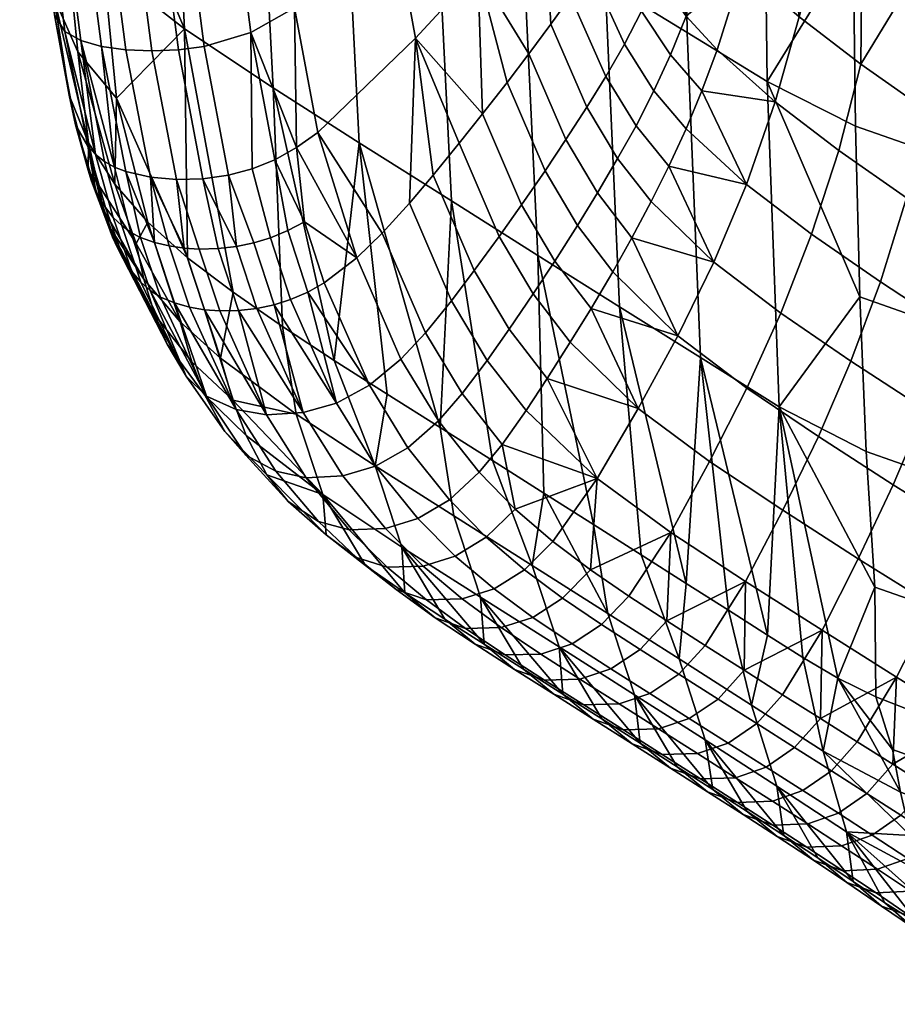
# Model space of a CAD drawing. Header units: millimetres. Extents: x -735 to 735, y -989 to 989.
# Tile 3 of 256: x -323 to -273, y -415 to -359. Entities that reach past the tile are written whole.
import ezdxf

# ---------------------------------------------------------------- set-up
doc = ezdxf.new("R2010")
doc.units = ezdxf.units.MM
doc.layers.add('sedak', color=7, linetype='Continuous')

msp = doc.modelspace()

# ---------------------------------------------------------------- meshes
at = {"layer": 'sedak'}
mesh = msp.add_polyface(dxfattribs=at)
corners = [(-271.91, -344.536, 445.64), (-267.38, -345.687, 438.783), (-267.325, -356.776, 440.158), (-271.848, -355.615, 446.847), (-271.919, -321.125, 443.358), (-267.389, -322.226, 436.235), (-267.396, -334.12, 437.476), (-271.927, -332.989, 444.479), (-319.938, -342.935, 624.989), (-319.146, -352.062, 623.171), (-317.77, -352.176, 624.074), (-318.58, -342.988, 625.985), (-321.04, -342.894, 623.37), (-320.287, -351.887, 621.743), (-321.79, -342.925, 620.912), (-321.106, -351.659, 619.593), (-320.47, -333.205, 625.961), (-319.149, -333.155, 627.096), (-321.529, -333.308, 624.162), (-322.23, -333.52, 621.512), (-322.061, -312.496, 624.309), (-321.057, -312.248, 626.328), (-322.721, -312.87, 621.511), (-321.54, -351.275, 616.019), (-320.748, -358.514, 614.616), (-320.149, -359.456, 617.474), (-321.4, -350.932, 612.873), (-320.771, -357.547, 612.088), (-322.107, -343.012, 616.851), (-322.483, -333.906, 617.187), (-322.215, -334.415, 613.469), (-322.458, -324.586, 613.389), (-275.438, -343.325, 453.141), (-275.368, -354.392, 454.219), (-275.45, -319.972, 451.061), (-275.457, -331.801, 452.09), (-280.511, -340.834, 468.615), (-280.253, -362.308, 470.443), (-280.542, -317.608, 466.803), (-285.116, -338.113, 484.705), (-284.808, -359.519, 486.273), (-285.184, -315.037, 483.111), (-289.82, -335.32, 500.393), (-289.462, -356.65, 501.751), (-289.937, -312.405, 499.004), (-294.558, -332.505, 515.729), (-294.152, -353.755, 516.912), (-299.545, -329.533, 531.605), (-299.098, -350.695, 532.641), (-304.838, -326.366, 548.311), (-304.355, -347.429, 549.227), (-309.271, -344.35, 564.758), (-303.428, -365.793, 550.229), (-308.329, -362.671, 565.691), (-309.771, -323.386, 563.922), (-314.282, -341.104, 580.977), (-313.349, -359.315, 581.762), (-314.762, -320.276, 580.236), (-318.494, -347.144, 597.294), (-318.86, -337.819, 597.096), (-317.959, -355.716, 597.452), (-319.306, -317.192, 596.56), (-320.987, -335.919, 606.112), (-320.645, -345.053, 606.189), (-320.136, -353.358, 606.083), (-319.423, -360.608, 605.731), (-322.65, -314.15, 613.185)]
mesh.append_faces([[corners[k] for k in face] for face in [(0, 1, 2, 3), (4, 5, 6, 7), (7, 6, 1, 0), (8, 9, 10, 11), (12, 13, 9, 8), (14, 15, 13, 12), (16, 8, 11, 17), (18, 12, 8, 16), (19, 14, 12, 18), (20, 18, 16, 21), (22, 19, 18, 20), (15, 23, 24, 25), (24, 23, 26, 27), (23, 28, 26, 26), (23, 15, 14, 28), (19, 29, 28, 14), (30, 28, 29, 29), (31, 30, 29, 29), (26, 28, 30, 30), (29, 19, 22, 22), (29, 22, 31, 31), (32, 0, 3, 33), (34, 4, 7, 35), (35, 7, 0, 32), (36, 32, 33, 33), (37, 36, 33, 33), (35, 32, 36, 36), (38, 34, 35, 35), (36, 38, 35, 35), (39, 36, 37, 40), (41, 38, 36, 39), (42, 39, 40, 43), (44, 41, 39, 42), (45, 42, 43, 46), (47, 45, 46, 48), (49, 47, 48, 50), (51, 50, 52, 53), (54, 49, 50, 51), (55, 51, 53, 56), (57, 54, 51, 55), (58, 59, 55, 55), (56, 60, 58, 58), (55, 56, 58, 58), (61, 57, 55, 59), (62, 59, 58, 63), (63, 58, 60, 64), (61, 59, 62, 62), (26, 63, 64, 64), (30, 62, 63, 63), (64, 65, 27, 26), (26, 30, 63, 63), (30, 31, 62, 62), (66, 62, 31, 31)]])
mesh = msp.add_polyface(dxfattribs=at)
corners = [(-276.191, -366.222, 559.85), (-272.333, -368.919, 547.727), (-271.115, -364.012, 547.562), (-274.924, -361.325, 559.531), (-279.792, -363.464, 571.138), (-278.444, -358.621, 570.561), (-283.102, -360.509, 581.424), (-281.641, -355.834, 580.479), (-283.96, -362.826, 581.95), (-284.857, -364.998, 582.491), (-281.429, -368.161, 571.812), (-284.854, -358.587, 586.798), (-284.861, -352.199, 590.168), (-285.628, -354.281, 590.881), (-285.751, -360.791, 587.454), (-264.3, -362.629, 529.436), (-262.637, -369.397, 521.747), (-261.397, -364.373, 520.898), (-266.965, -366.743, 534.693), (-267.131, -360.838, 538.042), (-269.859, -359.026, 546.515), (-272.452, -357.217, 554.656), (-274.884, -355.433, 562.295), (-279.221, -351.977, 575.8), (-277.144, -353.683, 569.361), (-281.101, -350.327, 581.548), (-284.292, -347.114, 590.827), (-284.192, -350.088, 589.51), (-265.84, -347.775, 537.753), (-260.055, -351.312, 520.559), (-259.573, -335.455, 519.982), (-265.419, -331.978, 537.322), (-271.139, -344.167, 554.28), (-270.739, -328.441, 553.916), (-275.762, -340.685, 568.741), (-275.362, -325.058, 568.343), (-279.748, -337.497, 580.841), (-279.449, -322.047, 580.498), (-281.579, -336.099, 586.032), (-285.223, -333.813, 595.07), (-283.403, -334.869, 590.788)]
mesh.append_faces([[corners[k] for k in face] for face in [(0, 1, 2, 3), (4, 0, 3, 5), (6, 4, 5, 7), (8, 9, 10, 10), (4, 6, 8, 8), (10, 4, 8, 8), (11, 6, 7, 7), (7, 12, 13, 13), (13, 11, 7, 7), (14, 8, 6, 11), (15, 16, 17, 17), (18, 15, 19, 19), (19, 20, 2, 18), (3, 2, 20, 21), (21, 22, 3, 3), (23, 5, 24, 24), (25, 7, 23, 23), (25, 26, 27, 27), (25, 27, 7, 7), (22, 24, 5, 3), (27, 12, 7, 7), (7, 5, 23, 23), (28, 29, 30, 31), (32, 28, 31, 33), (34, 32, 33, 35), (36, 34, 35, 37), (15, 29, 28, 28), (20, 28, 32, 32), (23, 34, 36, 36), (25, 36, 38, 38), (32, 34, 24, 22), (28, 19, 15, 15), (32, 21, 20, 20), (32, 22, 21, 21), (34, 23, 24, 24), (36, 25, 23, 23), (20, 19, 28, 28), (25, 38, 26, 26), (39, 26, 40, 40), (38, 40, 26, 26)]])
mesh = msp.add_polyface(dxfattribs=at)
corners = [(-317.77, -352.176, 624.074), (-316.685, -360.499, 621.239), (-315.205, -360.564, 621.799), (-316.293, -352.206, 624.671), (-315.291, -367.744, 617.325), (-313.806, -367.878, 617.855), (-310.655, -351.257, 624.446), (-309.597, -359.509, 621.648), (-307.102, -358.113, 620.255), (-308.132, -350.035, 622.975), (-313.326, -351.966, 625.038), (-312.247, -360.31, 622.183), (-314.789, -352.14, 624.984), (-313.704, -360.503, 622.11), (-293.961, -346.266, 607.544), (-301.434, -353.33, 615.119), (-300.228, -359.846, 611.73), (-296.692, -355.993, 608.372), (-305.777, -365.199, 616.531), (-308.234, -366.746, 617.812), (-307.003, -366.06, 617.271), (-309.508, -367.265, 618.147), (-310.858, -367.626, 618.268), (-312.307, -367.834, 618.171), (-285.628, -354.281, 590.881), (-286.458, -356.275, 591.61), (-284.854, -358.587, 586.798), (-288.359, -360.182, 593.206), (-286.686, -362.84, 588.126), (-285.751, -360.791, 587.454), (-287.39, -358.296, 592.402), (-284.857, -364.998, 582.491), (-283.96, -362.826, 581.95), (-290.499, -363.764, 594.931), (-288.749, -366.68, 589.577), (-287.704, -364.816, 588.847), (-289.415, -362.017, 594.064), (-285.834, -367.12, 583.07), (-291.689, -365.606, 595.87), (-289.895, -368.629, 590.37), (-288.371, -352.578, 597.159), (-287.512, -350.953, 596.267), (-290.335, -355.861, 599.072), (-289.335, -354.255, 598.116), (-292.552, -359.049, 601.093), (-291.427, -357.477, 600.079), (-295.024, -362.35, 603.286), (-292.875, -367.377, 596.796), (-293.789, -360.725, 602.196), (-296.418, -364.136, 604.505), (-294.209, -369.308, 597.828), (-292.967, -351.754, 604.713), (-297.75, -365.804, 605.664), (-299.231, -367.619, 606.949), (-300.582, -369.22, 608.1)]
mesh.append_faces([[corners[k] for k in face] for face in [(0, 1, 2, 3), (4, 5, 2, 1), (6, 7, 8, 9), (10, 11, 7, 6), (12, 13, 11, 10), (3, 2, 13, 12), (14, 15, 16, 17), (18, 16, 15, 8), (7, 19, 20, 20), (7, 21, 19, 19), (20, 18, 8, 8), (7, 11, 22, 21), (23, 22, 11, 13), (8, 7, 20, 20), (13, 2, 5, 23), (24, 25, 26, 26), (27, 28, 29, 30), (28, 31, 32, 29), (30, 29, 26, 25), (33, 34, 35, 36), (35, 37, 31, 28), (36, 35, 28, 27), (38, 39, 34, 33), (40, 25, 24, 41), (42, 27, 30, 43), (43, 30, 25, 40), (44, 33, 36, 45), (45, 36, 27, 42), (46, 47, 38, 48), (48, 38, 33, 44), (49, 50, 47, 46), (51, 45, 42, 42), (51, 44, 45, 45), (17, 46, 48, 48), (16, 52, 49, 49), (16, 53, 52, 52), (49, 46, 17, 17), (51, 17, 48, 44), (54, 53, 16, 16), (16, 49, 17, 17)]])
mesh = msp.add_polyface(dxfattribs=at)
corners = [(-271.72, -366.076, 448.104), (-267.211, -367.238, 441.601), (-267.02, -376.924, 443.114), (-271.506, -375.767, 449.415), (-266.732, -385.684, 444.698), (-271.185, -384.538, 450.787), (-271.848, -355.615, 446.847), (-267.325, -356.776, 440.158), (-310.615, -380.415, 585.864), (-311.314, -378.014, 585.386), (-307.013, -381.201, 571.773), (-305.502, -385.777, 572.605), (-314.351, -377.23, 600.596), (-312.207, -380.122, 593.786), (-311.07, -382.197, 594.466), (-313.266, -379.043, 601.357), (-309.871, -383.534, 595.088), (-312.101, -380.186, 602.023), (-315.66, -373.528, 599.355), (-313.613, -375.955, 592.721), (-312.949, -378.233, 593.272), (-315.05, -375.562, 600.003), (-309.851, -382.418, 586.326), (-315.854, -371.165, 613.534), (-314.73, -374.548, 610.126), (-313.919, -374.883, 610.527), (-315.06, -371.446, 613.96), (-313.079, -375.122, 610.881), (-314.23, -371.646, 614.331), (-310.423, -380.939, 602.777), (-315.842, -373.706, 609.414), (-316.352, -373.104, 608.996), (-315.301, -374.187, 609.79), (-302.533, -384.149, 557.658), (-307.787, -376.222, 570.127), (-304.846, -378.149, 560.842), (-310.594, -374.277, 579.031), (-316.104, -371.502, 598.783), (-315.447, -370.291, 594.716), (-313.188, -372.316, 587.334), (-301.841, -380.063, 551.38), (-315.291, -367.744, 617.325), (-275.226, -364.848, 455.331), (-274.989, -374.542, 456.482), (-274.635, -383.32, 457.68), (-275.368, -354.392, 454.219), (-279.566, -380.784, 472.333), (-280.253, -362.308, 470.443), (-284.808, -359.519, 486.273), (-284.045, -377.985, 487.858), (-289.462, -356.65, 501.751), (-288.642, -375.099, 503.12), (-294.152, -353.755, 516.912), (-293.288, -372.18, 518.125), (-299.098, -350.695, 532.641), (-298.197, -369.091, 533.733), (-304.355, -347.429, 549.227), (-303.428, -365.793, 550.229), (-284.846, -390.822, 496.988), (-287.416, -389.192, 505.438), (-290.126, -387.476, 514.219), (-292.951, -385.689, 523.268), (-295.864, -383.847, 532.52), (-298.836, -381.967, 541.912), (-308.329, -362.671, 565.691), (-313.349, -359.315, 581.762), (-317.226, -363.256, 597.505)]
mesh.append_faces([[corners[k] for k in face] for face in [(0, 1, 2, 3), (3, 2, 4, 5), (6, 7, 1, 0), (8, 9, 10, 10), (10, 11, 8, 8), (12, 13, 14, 15), (15, 14, 16, 17), (18, 19, 20, 21), (19, 9, 8, 20), (20, 8, 22, 13), (21, 20, 13, 12), (23, 24, 25, 26), (26, 25, 27, 28), (25, 24, 17, 17), (29, 27, 25, 25), (17, 29, 25, 25), (15, 30, 31, 31), (12, 15, 31, 31), (32, 30, 15, 15), (17, 24, 32, 32), (15, 17, 32, 32), (33, 10, 34, 35), (10, 9, 36, 34), (19, 18, 37, 37), (9, 19, 38, 39), (19, 37, 38, 38), (35, 40, 33, 33), (36, 9, 39, 39), (41, 26, 28, 28), (42, 0, 3, 43), (43, 3, 5, 44), (45, 6, 0, 42), (43, 44, 46, 46), (47, 42, 43, 43), (46, 47, 43, 43), (45, 42, 47, 47), (48, 47, 46, 49), (50, 48, 49, 51), (52, 50, 51, 53), (54, 52, 53, 55), (56, 54, 55, 57), (49, 58, 51, 51), (53, 51, 59, 60), (61, 62, 55, 53), (55, 62, 63, 63), (57, 40, 35, 35), (64, 35, 34, 34), (65, 36, 39, 39), (66, 39, 38, 38), (34, 36, 65, 64), (57, 63, 40, 40), (64, 57, 35, 35), (55, 63, 57, 57), (65, 39, 66, 66)]])
mesh = msp.add_polyface(dxfattribs=at)
corners = [(-319.146, -352.062, 623.171), (-318.072, -360.312, 620.421), (-316.685, -360.499, 621.239), (-317.77, -352.176, 624.074), (-320.287, -351.887, 621.743), (-319.252, -359.978, 619.214), (-321.106, -351.659, 619.593), (-320.149, -359.456, 617.474), (-317.333, -367.171, 616.135), (-316.696, -367.419, 616.587), (-317.905, -366.848, 615.616), (-315.291, -367.744, 617.325), (-318.412, -366.45, 615.029), (-319.546, -364.765, 612.821), (-318.856, -365.976, 614.374), (-320.748, -358.514, 614.616), (-320.771, -357.547, 612.088), (-319.903, -363.074, 610.816), (-317.845, -369.463, 611.826), (-316.831, -372.381, 608.535), (-316.352, -373.104, 608.996), (-317.402, -370.023, 612.323), (-315.842, -373.706, 609.414), (-316.923, -370.493, 612.771), (-314.351, -377.23, 600.596), (-315.301, -374.187, 609.79), (-316.407, -370.873, 613.174), (-314.73, -374.548, 610.126), (-315.854, -371.165, 613.534), (-318.84, -367.348, 610.143), (-317.945, -369.641, 606.985), (-317.707, -370.435, 607.414), (-318.632, -367.96, 610.612), (-317.44, -371.153, 607.813), (-318.396, -368.514, 611.045), (-315.66, -373.528, 599.355), (-315.05, -375.562, 600.003), (-317.147, -371.8, 608.185), (-318.131, -369.013, 611.448), (-318.274, -368.124, 606.182), (-316.104, -371.502, 598.783), (-317.321, -368.136, 601.066), (-315.447, -370.291, 594.716), (-318.819, -365.792, 606.44), (-315.06, -371.446, 613.96), (-320.136, -353.358, 606.083), (-317.959, -355.716, 597.452), (-317.226, -363.256, 597.505), (-319.423, -360.608, 605.731), (-313.349, -359.315, 581.762)]
mesh.append_faces([[corners[k] for k in face] for face in [(0, 1, 2, 3), (4, 5, 1, 0), (6, 7, 5, 4), (1, 8, 9, 9), (5, 10, 8, 8), (9, 11, 2, 1), (8, 1, 5, 5), (12, 10, 5, 5), (13, 14, 7, 15), (16, 17, 15, 15), (17, 13, 15, 15), (7, 14, 12, 12), (5, 7, 12, 12), (18, 19, 20, 21), (21, 20, 22, 23), (20, 19, 24, 24), (23, 22, 25, 26), (26, 25, 27, 28), (29, 30, 31, 32), (32, 31, 33, 34), (31, 30, 35, 35), (36, 33, 31, 31), (35, 36, 31, 31), (37, 33, 36, 36), (24, 19, 37, 37), (36, 24, 37, 37), (34, 33, 37, 38), (38, 37, 19, 18), (39, 40, 35, 30), (29, 39, 30, 30), (41, 42, 40, 40), (43, 41, 40, 39), (29, 43, 39, 39), (9, 28, 44, 44), (11, 9, 44, 44), (26, 28, 9, 8), (8, 10, 23, 26), (21, 23, 10, 12), (18, 21, 12, 14), (14, 34, 38, 38), (13, 32, 34, 34), (38, 18, 14, 14), (14, 13, 34, 34), (17, 29, 13, 13), (13, 29, 32, 32), (43, 29, 17, 17), (45, 46, 47, 48), (49, 47, 46, 46), (47, 42, 41, 41), (43, 48, 41, 41), (16, 43, 17, 17), (48, 43, 16, 16), (41, 48, 47, 47)]])
mesh = msp.add_polyface(dxfattribs=at)
corners = [(-310.423, -380.939, 602.777), (-308.171, -384.446, 595.819), (-306.442, -384.819, 596.409), (-308.698, -381.239, 603.358), (-312.222, -375.271, 611.186), (-313.079, -375.122, 610.881), (-314.23, -371.646, 614.331), (-313.38, -371.771, 614.644), (-315.291, -367.744, 617.325), (-313.806, -367.878, 617.855), (-304.716, -380.573, 603.853), (-302.497, -384.155, 597.027), (-300.669, -383.116, 596.788), (-302.852, -379.564, 603.499), (-306.611, -381.111, 603.79), (-304.368, -384.707, 596.888), (-308.473, -371.185, 615.171), (-307.33, -374.688, 611.776), (-306.359, -374.266, 611.587), (-307.492, -370.777, 614.954), (-305.421, -373.734, 611.282), (-306.543, -370.267, 614.616), (-301.065, -378.071, 602.739), (-303.575, -372.329, 610.34), (-312.52, -371.823, 614.897), (-311.359, -375.34, 611.438), (-310.293, -375.321, 611.67), (-311.453, -371.797, 615.122), (-309.256, -375.199, 611.808), (-310.412, -371.677, 615.245), (-308.267, -374.986, 611.844), (-309.416, -371.471, 615.262), (-300.228, -359.846, 611.73), (-305.777, -365.199, 616.531), (-302.127, -370.926, 609.336), (-300.582, -369.22, 608.1), (-307.003, -366.06, 617.271), (-308.234, -366.746, 617.812), (-309.508, -367.265, 618.147), (-310.858, -367.626, 618.268), (-312.307, -367.834, 618.171)]
mesh.append_faces([[corners[k] for k in face] for face in [(0, 1, 2, 3), (4, 5, 0, 0), (0, 3, 4, 4), (6, 5, 4, 7), (6, 7, 8, 8), (9, 8, 7, 7), (10, 11, 12, 13), (14, 15, 11, 10), (16, 17, 18, 19), (19, 18, 20, 21), (18, 17, 10, 10), (13, 20, 18, 18), (10, 13, 18, 18), (20, 13, 22, 23), (24, 25, 26, 27), (27, 26, 28, 29), (26, 25, 3, 3), (14, 28, 26, 26), (3, 14, 26, 26), (30, 28, 14, 14), (10, 17, 30, 30), (14, 10, 30, 30), (29, 28, 30, 31), (31, 30, 17, 16), (3, 25, 4, 4), (7, 4, 25, 24), (32, 33, 34, 35), (36, 21, 23, 23), (21, 20, 23, 23), (37, 19, 21, 21), (16, 19, 37, 38), (33, 23, 34, 34), (36, 37, 21, 21), (38, 39, 31, 16), (29, 31, 39, 39), (33, 36, 23, 23), (40, 27, 29, 29), (9, 7, 24, 24), (40, 9, 24, 27), (40, 29, 39, 39)]])
mesh = msp.add_polyface(dxfattribs=at)
corners = [(-251.317, -386.461, 485.529), (-253.425, -390.953, 485.331), (-247.122, -390.749, 476.707), (-249.655, -395.171, 476.207), (-248.334, -392.94, 476.475), (-255.732, -395.242, 485.059), (-250.964, -397.254, 475.928), (-254.693, -379.314, 496.964), (-249.435, -381.696, 485.65), (-247.866, -376.803, 485.689), (-253.311, -374.421, 496.917), (-256.356, -384.078, 496.955), (-258.221, -388.567, 496.891), (-260.265, -392.851, 496.771), (-262.492, -397.06, 496.587), (-258.242, -399.46, 484.704), (-259.514, -376.792, 509.446), (-258.239, -371.893, 509.384), (-261.052, -381.562, 509.467), (-262.779, -386.056, 509.446), (-264.677, -390.342, 509.383), (-266.748, -394.551, 509.269), (-263.857, -374.304, 521.811), (-262.637, -369.397, 521.747), (-265.334, -379.079, 521.848), (-266.996, -383.578, 521.854), (-268.826, -387.868, 521.829), (-270.826, -392.076, 521.767), (-272.896, -396.143, 521.652), (-268.885, -398.624, 509.087), (-268.167, -371.652, 534.781), (-266.965, -366.743, 534.693), (-269.626, -376.431, 534.858), (-271.272, -380.932, 534.92), (-273.087, -385.222, 534.966), (-275.075, -389.427, 534.993), (-277.138, -393.484, 534.983), (-277.23, -398.503, 528.025), (-272.333, -368.919, 547.727), (-271.115, -364.012, 547.562), (-273.816, -373.694, 547.906), (-275.491, -378.19, 548.092), (-277.341, -382.474, 548.283), (-279.37, -386.668, 548.477), (-277.734, -370.983, 560.223), (-276.191, -366.222, 559.85), (-252.567, -369.078, 497.674), (-249.687, -370.387, 491.392), (-258.453, -366.046, 512.625), (-255.5, -367.623, 504.818), (-261.397, -364.373, 520.898), (-264.3, -362.629, 529.436)]
mesh.append_faces([[corners[k] for k in face] for face in [(0, 1, 2, 2), (3, 4, 1, 1), (5, 6, 3, 3), (1, 5, 3, 3), (7, 8, 9, 10), (11, 0, 8, 7), (12, 1, 0, 11), (13, 5, 1, 12), (14, 15, 5, 13), (16, 7, 10, 17), (18, 11, 7, 16), (19, 12, 11, 18), (20, 13, 12, 19), (21, 14, 13, 20), (22, 16, 17, 23), (24, 18, 16, 22), (25, 19, 18, 24), (26, 20, 19, 25), (27, 21, 20, 26), (28, 29, 21, 27), (30, 22, 23, 31), (32, 24, 22, 30), (33, 25, 24, 32), (34, 26, 25, 33), (35, 27, 26, 34), (36, 28, 27, 35), (28, 36, 37, 37), (38, 30, 31, 39), (40, 32, 30, 38), (41, 33, 32, 40), (42, 34, 33, 41), (43, 35, 34, 42), (44, 40, 38, 45), (46, 10, 47, 47), (48, 17, 49, 49), (48, 50, 23, 17), (49, 10, 46, 46), (9, 47, 10, 10), (17, 10, 49, 49), (23, 51, 31, 31)]])
mesh = msp.add_polyface(dxfattribs=at)
corners = [(-279.479, -375.462, 560.633), (-275.491, -378.19, 548.092), (-273.816, -373.694, 547.906), (-277.734, -370.983, 560.223), (-281.408, -379.727, 561.077), (-277.341, -382.474, 548.283), (-281.429, -368.161, 571.812), (-276.191, -366.222, 559.85), (-279.792, -363.464, 571.138), (-283.278, -372.56, 572.555), (-285.324, -376.76, 573.37), (-287.573, -380.885, 574.261), (-283.527, -383.902, 561.556), (-285.834, -367.12, 583.07), (-286.835, -369.117, 583.656), (-284.857, -364.998, 582.491), (-287.934, -371.177, 584.297), (-289.027, -373.12, 584.932), (-290.26, -375.206, 585.645), (-291.437, -377.12, 586.325), (-292.746, -379.187, 587.078), (-293.942, -381.002, 587.751), (-289.913, -384.863, 575.169), (-288.749, -366.68, 589.577), (-287.704, -364.816, 588.847), (-292.875, -367.377, 596.796), (-291.036, -370.488, 591.152), (-289.895, -368.629, 590.37), (-291.689, -365.606, 595.87), (-295.483, -371.101, 598.808), (-293.546, -374.365, 592.86), (-292.32, -372.502, 592.028), (-294.209, -369.308, 597.828), (-298.191, -374.757, 600.866), (-296.153, -378.152, 594.605), (-294.909, -376.38, 593.781), (-296.899, -373.045, 599.894), (-301.065, -378.071, 602.739), (-298.931, -381.577, 596.177), (-297.582, -380.034, 595.482), (-299.672, -376.578, 601.904), (-296.62, -384.507, 589.013), (-295.317, -382.93, 588.461), (-302.852, -379.564, 603.499), (-300.669, -383.116, 596.788), (-297.75, -365.804, 605.664), (-296.418, -364.136, 604.505), (-300.582, -369.22, 608.1), (-299.231, -367.619, 606.949), (-303.575, -372.329, 610.34), (-302.127, -370.926, 609.336)]
mesh.append_faces([[corners[k] for k in face] for face in [(0, 1, 2, 3), (4, 5, 1, 0), (6, 3, 7, 8), (9, 0, 3, 6), (10, 4, 0, 9), (11, 12, 4, 10), (13, 14, 9, 9), (6, 15, 13, 13), (9, 6, 13, 13), (16, 17, 10, 10), (9, 14, 16, 16), (10, 9, 16, 16), (18, 19, 11, 11), (10, 17, 18, 18), (11, 10, 18, 18), (20, 21, 22, 22), (11, 19, 20, 20), (22, 11, 20, 20), (23, 14, 13, 24), (25, 26, 27, 28), (26, 17, 16, 27), (27, 16, 14, 23), (29, 30, 31, 32), (30, 19, 18, 31), (31, 18, 17, 26), (32, 31, 26, 25), (33, 34, 35, 36), (34, 21, 20, 35), (35, 20, 19, 30), (36, 35, 30, 29), (37, 38, 39, 40), (38, 41, 42, 39), (39, 42, 21, 34), (40, 39, 34, 33), (43, 44, 38, 37), (45, 29, 32, 46), (47, 33, 36, 48), (48, 36, 29, 45), (49, 37, 40, 50), (50, 40, 33, 47)]])
mesh = msp.add_polyface(dxfattribs=at)
corners = [(-279.31, -405.141, 497.856), (-281.389, -403.791, 504.787), (-283.78, -399.712, 503.515), (-285.261, -395.103, 502.605), (-281.134, -397.743, 488.795), (-279.702, -402.343, 489.833), (-285.368, -401.237, 517.757), (-283.335, -402.539, 511.167), (-281.624, -403.961, 511.951), (-283.65, -402.662, 518.521), (-287.791, -397.151, 516.565), (-289.297, -392.538, 515.718), (-289.645, -398.519, 531.432), (-287.477, -399.895, 524.523), (-285.753, -401.321, 525.276), (-287.919, -399.945, 532.179), (-292.08, -394.429, 530.27), (-293.597, -389.813, 529.453), (-294.106, -395.691, 545.548), (-291.859, -397.115, 538.451), (-290.133, -398.542, 539.196), (-292.38, -397.12, 546.292), (-296.544, -391.602, 544.39), (-298.064, -386.984, 543.581), (-298.575, -392.854, 559.623), (-296.339, -394.277, 552.581), (-294.611, -395.706, 553.324), (-296.847, -394.281, 560.361), (-301.013, -388.766, 558.465), (-302.533, -384.149, 557.658), (-303.071, -389.802, 573.767), (-300.841, -391.367, 566.752), (-299.11, -392.782, 567.482), (-301.34, -391.178, 574.486), (-305.502, -385.777, 572.605), (-307.013, -381.201, 571.773), (-307.46, -386.162, 587.543), (-305.31, -388.065, 580.797), (-303.58, -389.357, 581.506), (-305.738, -387.306, 588.251), (-308.686, -384.646, 586.956), (-309.851, -382.418, 586.326), (-310.615, -380.415, 585.864), (-312.101, -380.186, 602.023), (-309.871, -383.534, 595.088), (-308.171, -384.446, 595.819), (-310.423, -380.939, 602.777), (-312.207, -380.122, 593.786), (-311.07, -382.197, 594.466), (-284.846, -390.822, 496.988), (-282.446, -392.349, 488.931), (-290.126, -387.476, 514.219), (-287.416, -389.192, 505.438), (-292.951, -385.689, 523.268), (-298.836, -381.967, 541.912), (-295.864, -383.847, 532.52), (-301.841, -380.063, 551.38), (-284.045, -377.985, 487.858), (-288.642, -375.099, 503.12), (-293.288, -372.18, 518.125)]
mesh.append_faces([[corners[k] for k in face] for face in [(0, 1, 2, 2), (3, 4, 5, 2), (6, 7, 8, 9), (7, 6, 10, 10), (2, 1, 7, 7), (10, 2, 7, 7), (11, 3, 2, 10), (12, 13, 14, 15), (13, 6, 9, 14), (13, 12, 16, 16), (10, 6, 13, 13), (16, 10, 13, 13), (17, 11, 10, 16), (18, 19, 20, 21), (19, 12, 15, 20), (19, 18, 22, 22), (16, 12, 19, 19), (22, 16, 19, 19), (23, 17, 16, 22), (24, 25, 26, 27), (25, 18, 21, 26), (25, 24, 28, 28), (22, 18, 25, 25), (28, 22, 25, 25), (29, 23, 22, 28), (30, 31, 32, 33), (31, 24, 27, 32), (31, 30, 34, 34), (28, 24, 31, 31), (34, 28, 31, 31), (35, 29, 28, 34), (36, 37, 38, 39), (37, 30, 33, 38), (37, 36, 40, 40), (40, 41, 34, 34), (34, 30, 37, 37), (37, 40, 34, 34), (34, 41, 42, 42), (43, 44, 45, 46), (44, 36, 39, 45), (47, 41, 40, 48), (48, 40, 36, 44), (4, 3, 49, 50), (3, 11, 51, 52), (11, 53, 51, 51), (52, 49, 3, 3), (17, 53, 11, 11), (17, 23, 54, 55), (23, 29, 56, 54), (53, 17, 55, 55), (49, 57, 50, 50), (58, 49, 52, 52), (59, 51, 53, 53)]])
mesh = msp.add_polyface(dxfattribs=at)
corners = [(-266.575, -412.359, 460.07), (-262.667, -413.408, 455.288), (-261.453, -414.74, 457.276), (-265.248, -413.708, 461.835), (-268.377, -408.384, 457.349), (-264.3, -409.458, 452.214), (-263.514, -411.763, 453.762), (-267.507, -410.702, 458.718), (-269.463, -403.846, 455.437), (-265.277, -404.938, 450.044), (-264.809, -407.397, 451.126), (-268.942, -406.315, 456.389), (-269.863, -401.429, 454.646), (-265.637, -402.529, 449.142), (-268.496, -399.18, 451.303), (-265.801, -399.817, 448.173), (-271.185, -384.538, 450.787), (-266.732, -385.684, 444.698), (-266.331, -393.37, 446.353), (-270.735, -392.237, 452.223), (-269.543, -411.232, 465.724), (-268.115, -412.598, 467.261), (-271.5, -407.233, 463.357), (-270.553, -409.563, 464.548), (-272.687, -402.677, 461.692), (-272.116, -405.155, 462.521), (-273.125, -400.254, 461.003), (-273.565, -408.971, 477.732), (-271.651, -410.158, 471.384), (-270.146, -411.537, 472.728), (-271.994, -410.362, 478.902), (-275.746, -404.932, 475.917), (-277.081, -400.35, 474.63), (-277.382, -406.409, 491.285), (-275.37, -407.756, 484.21), (-273.749, -409.157, 485.244), (-275.723, -407.818, 492.214), (-279.702, -402.343, 489.833), (-281.134, -397.743, 488.795), (-281.389, -403.791, 504.787), (-279.31, -405.141, 497.856), (-277.627, -406.556, 498.718), (-279.688, -405.21, 505.6), (-283.78, -399.712, 503.515), (-283.335, -402.539, 511.167), (-281.624, -403.961, 511.951), (-276.234, -396.198, 467.692), (-280.242, -393.756, 481.333), (-278.224, -395.035, 474.248), (-274.08, -397.264, 461.677), (-271.564, -398.251, 456.211), (-282.446, -392.349, 488.931), (-274.635, -383.32, 457.68), (-274.14, -391.03, 458.929), (-279.566, -380.784, 472.333), (-284.045, -377.985, 487.858)]
mesh.append_faces([[corners[k] for k in face] for face in [(0, 1, 2, 3), (4, 5, 6, 7), (7, 6, 1, 0), (8, 9, 10, 11), (11, 10, 5, 4), (12, 13, 9, 8), (13, 12, 14, 15), (16, 17, 18, 19), (18, 15, 14, 14), (18, 14, 19, 19), (20, 0, 3, 21), (22, 4, 7, 23), (23, 7, 0, 20), (24, 8, 11, 25), (25, 11, 4, 22), (26, 12, 8, 24), (27, 28, 29, 30), (28, 20, 21, 29), (23, 20, 28, 28), (28, 27, 31, 31), (31, 22, 23, 23), (23, 28, 31, 31), (25, 22, 31, 31), (32, 24, 25, 25), (31, 32, 25, 25), (33, 34, 35, 36), (34, 27, 30, 35), (34, 33, 37, 37), (31, 27, 34, 34), (37, 31, 34, 34), (38, 32, 31, 37), (39, 40, 41, 42), (40, 33, 36, 41), (37, 33, 40, 40), (43, 37, 40, 40), (44, 39, 42, 45), (46, 26, 24, 24), (32, 46, 24, 24), (32, 38, 47, 48), (12, 26, 49, 50), (12, 50, 14, 14), (26, 46, 49, 49), (32, 48, 46, 46), (38, 51, 47, 47), (52, 16, 19, 53), (50, 19, 14, 14), (53, 19, 50, 49), (46, 53, 49, 49), (47, 54, 48, 48), (51, 55, 47, 47), (48, 54, 46, 46), (52, 53, 54, 54), (54, 53, 46, 46), (55, 54, 47, 47)]])
mesh = msp.add_polyface(dxfattribs=at)
corners = [(-279.688, -405.21, 505.6), (-277.627, -406.556, 498.718), (-275.954, -407.148, 499.515), (-278.001, -405.807, 506.352), (-281.624, -403.961, 511.951), (-279.927, -404.561, 512.675), (-283.65, -402.662, 518.521), (-281.947, -403.265, 519.226), (-285.753, -401.321, 525.276), (-284.047, -401.925, 525.969), (-287.919, -399.945, 532.179), (-286.21, -400.551, 532.866), (-290.133, -398.542, 539.196), (-288.423, -399.149, 539.879), (-277.941, -404.492, 513.46), (-279.957, -403.199, 519.989), (-276.022, -405.733, 507.169), (-276.209, -403.887, 514.082), (-278.223, -402.6, 520.587), (-277.138, -393.484, 534.983), (-279.378, -397.147, 534.825), (-277.23, -398.503, 528.025), (-282.474, -399.9, 534.159), (-280.316, -401.268, 527.294), (-278.696, -400.153, 527.737), (-280.849, -398.791, 534.574), (-276.604, -401.479, 521.057), (-275.137, -399.822, 521.376), (-282.053, -401.863, 526.715), (-284.214, -400.492, 533.6), (-281.48, -390.712, 548.652), (-275.075, -389.427, 534.993), (-279.37, -386.668, 548.477), (-281.563, -395.762, 541.729), (-283.771, -394.355, 548.688), (-286.913, -397.087, 548.195), (-284.678, -398.504, 541.141), (-283.045, -397.4, 541.522), (-285.268, -395.988, 548.536), (-290.669, -397.727, 546.971), (-286.424, -399.092, 540.602), (-288.666, -397.672, 547.681), (-283.527, -383.902, 561.556), (-277.341, -382.474, 548.283), (-281.408, -379.727, 561.077), (-285.731, -387.924, 562.034), (-285.949, -392.956, 555.549), (-288.116, -391.545, 562.37), (-289.128, -395.679, 555.175), (-287.467, -394.583, 555.464), (-289.661, -393.167, 562.369), (-289.913, -384.863, 575.169), (-287.573, -380.885, 574.261), (-290.296, -390.054, 569.226)]
mesh.append_faces([[corners[k] for k in face] for face in [(0, 1, 2, 3), (4, 0, 3, 5), (6, 4, 5, 7), (8, 6, 7, 9), (10, 8, 9, 11), (12, 10, 11, 13), (7, 5, 14, 15), (5, 3, 16, 14), (15, 14, 17, 18), (19, 20, 21, 21), (22, 23, 24, 25), (23, 18, 26, 24), (24, 26, 27, 21), (25, 24, 21, 20), (11, 9, 28, 29), (9, 7, 15, 28), (28, 15, 18, 23), (29, 28, 23, 22), (30, 19, 31, 32), (33, 20, 19, 19), (30, 34, 33, 33), (19, 30, 33, 33), (35, 36, 37, 38), (36, 22, 25, 37), (37, 25, 20, 33), (38, 37, 33, 34), (39, 13, 40, 41), (13, 11, 29, 40), (40, 29, 22, 36), (41, 40, 36, 35), (42, 32, 43, 44), (45, 30, 32, 42), (46, 34, 30, 30), (45, 47, 46, 46), (30, 45, 46, 46), (48, 35, 38, 49), (49, 38, 34, 46), (50, 49, 46, 47), (51, 45, 42, 52), (53, 47, 45, 45)]])
mesh = msp.add_polyface(dxfattribs=at)
corners = [(-292.38, -397.12, 546.292), (-290.133, -398.542, 539.196), (-288.423, -399.149, 539.879), (-290.669, -397.727, 546.971), (-294.611, -395.706, 553.324), (-292.898, -396.314, 553.997), (-296.847, -394.281, 560.361), (-295.131, -394.89, 561.025), (-299.11, -392.782, 567.482), (-297.391, -393.385, 568.132), (-301.34, -391.178, 574.486), (-299.615, -391.764, 575.118), (-303.58, -389.357, 581.506), (-301.851, -389.904, 582.12), (-305.738, -387.306, 588.251), (-304.007, -387.785, 588.849), (-308.171, -384.446, 595.819), (-306.442, -384.819, 596.409), (-291.341, -394.258, 562.141), (-289.128, -395.679, 555.175), (-287.467, -394.583, 555.464), (-289.661, -393.167, 562.369), (-290.891, -396.26, 554.691), (-293.115, -394.837, 561.696), (-288.666, -397.672, 547.681), (-286.913, -397.087, 548.195), (-289.913, -384.863, 575.169), (-292.432, -388.448, 575.928), (-290.296, -390.054, 569.226), (-285.731, -387.924, 562.034), (-295.772, -391.134, 576.067), (-293.576, -392.756, 569.171), (-291.872, -391.669, 569.323), (-294.042, -390.053, 576.136), (-288.116, -391.545, 562.37), (-295.366, -393.332, 568.774), (-297.58, -391.707, 575.725), (-295.317, -382.93, 588.461), (-296.62, -384.507, 589.013), (-294.567, -386.605, 582.614), (-293.942, -381.002, 587.751), (-300.1, -387.139, 589.593), (-297.977, -389.269, 582.969), (-296.217, -388.197, 582.944), (-298.31, -386.079, 589.471), (-299.803, -389.838, 582.687), (-301.946, -387.702, 589.375), (-302.497, -384.155, 597.027), (-300.669, -383.116, 596.788), (-298.931, -381.577, 596.177), (-308.698, -381.239, 603.358), (-304.368, -384.707, 596.888), (-306.611, -381.111, 603.79)]
mesh.append_faces([[corners[k] for k in face] for face in [(0, 1, 2, 3), (4, 0, 3, 5), (6, 4, 5, 7), (8, 6, 7, 9), (10, 8, 9, 11), (12, 10, 11, 13), (14, 12, 13, 15), (16, 14, 15, 17), (18, 19, 20, 21), (7, 5, 22, 23), (5, 3, 24, 22), (22, 24, 25, 19), (23, 22, 19, 18), (26, 27, 28, 28), (29, 26, 28, 28), (30, 31, 32, 33), (31, 18, 21, 32), (32, 21, 34, 28), (33, 32, 28, 27), (11, 9, 35, 36), (9, 7, 23, 35), (35, 23, 18, 31), (36, 35, 31, 30), (37, 38, 39, 39), (39, 27, 26, 26), (26, 40, 37, 37), (37, 39, 26, 26), (41, 42, 43, 44), (42, 30, 33, 43), (43, 33, 27, 39), (44, 43, 39, 38), (15, 13, 45, 46), (13, 11, 36, 45), (45, 36, 30, 42), (46, 45, 42, 41), (47, 41, 44, 48), (48, 44, 38, 49), (50, 17, 51, 52), (17, 15, 46, 51), (51, 46, 41, 47)]])
mesh = msp.add_polyface(dxfattribs=at)
corners = [(-268.115, -412.598, 467.261), (-265.248, -413.708, 461.835), (-263.88, -414.234, 463.486), (-266.657, -413.14, 468.697), (-270.146, -411.537, 472.728), (-268.621, -412.092, 473.982), (-271.994, -410.362, 478.902), (-270.413, -410.931, 479.99), (-273.749, -409.157, 485.244), (-272.127, -409.735, 486.203), (-275.723, -407.818, 492.214), (-274.069, -408.405, 493.074), (-277.627, -406.556, 498.718), (-275.954, -407.148, 499.515), (-266.811, -410.174, 482.155), (-265.082, -411.308, 476.486), (-263.372, -410.123, 477.43), (-265.122, -409.002, 482.965), (-266.778, -411.967, 475.362), (-268.522, -410.82, 481.185), (-264.875, -413, 470.28), (-264.782, -401.142, 496.321), (-267.208, -404.857, 495.851), (-265.234, -406.147, 489.333), (-270.393, -407.692, 494.77), (-268.481, -409.002, 488.103), (-266.814, -407.841, 488.808), (-268.744, -406.542, 495.394), (-263.49, -407.297, 483.577), (-270.202, -409.638, 487.253), (-272.119, -408.317, 494.013), (-268.885, -398.624, 509.087), (-262.492, -397.06, 496.587), (-266.748, -394.551, 509.269), (-269.115, -403.632, 502.063), (-271.18, -402.32, 508.725), (-274.292, -405.123, 507.821), (-272.258, -406.451, 501.08), (-270.622, -405.309, 501.651), (-272.666, -403.989, 508.349), (-278.001, -405.807, 506.352), (-273.987, -407.068, 500.383), (-276.022, -405.733, 507.169), (-273.114, -401.097, 514.926), (-272.896, -396.143, 521.652), (-275.137, -399.822, 521.376), (-278.223, -402.6, 520.587), (-276.209, -403.887, 514.082), (-274.588, -402.76, 514.58), (-276.604, -401.479, 521.057), (-277.941, -404.492, 513.46), (-277.23, -398.503, 528.025)]
mesh.append_faces([[corners[k] for k in face] for face in [(0, 1, 2, 3), (4, 0, 3, 5), (6, 4, 5, 7), (8, 6, 7, 9), (10, 8, 9, 11), (12, 10, 11, 13), (14, 15, 16, 17), (7, 5, 18, 19), (5, 3, 20, 18), (19, 18, 15, 14), (21, 22, 23, 23), (24, 25, 26, 27), (25, 14, 17, 26), (26, 17, 28, 23), (27, 26, 23, 22), (11, 9, 29, 30), (9, 7, 19, 29), (29, 19, 14, 25), (30, 29, 25, 24), (31, 21, 32, 33), (34, 22, 21, 21), (31, 35, 34, 34), (21, 31, 34, 34), (36, 37, 38, 39), (37, 24, 27, 38), (38, 27, 22, 34), (39, 38, 34, 35), (40, 13, 41, 42), (13, 11, 30, 41), (41, 30, 24, 37), (42, 41, 37, 36), (43, 35, 31, 31), (44, 45, 43, 43), (31, 44, 43, 43), (46, 47, 48, 49), (47, 36, 39, 48), (48, 39, 35, 43), (49, 48, 43, 45), (50, 42, 36, 47), (51, 45, 44, 44)]])

doc.saveas('drawing.dxf')
